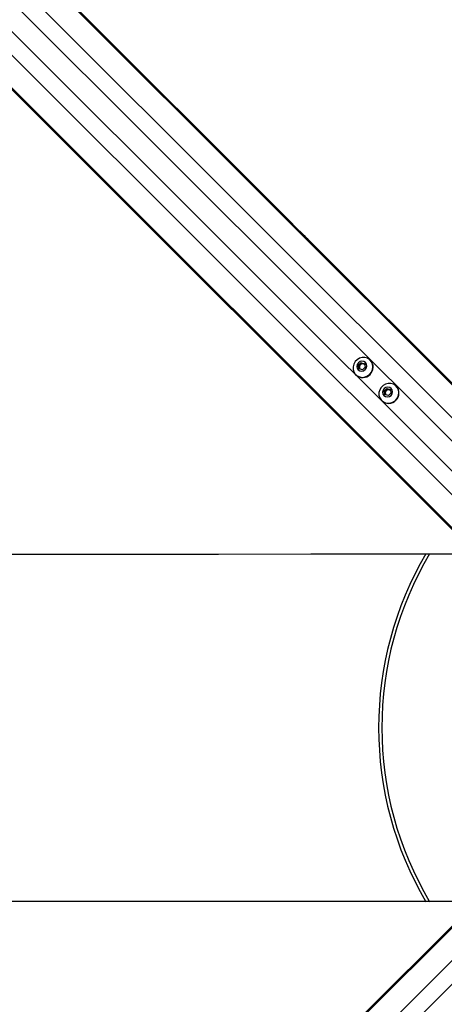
# Model space of a CAD drawing. Header units: millimetres. Extents: x 10 to 13239, y 20 to 10604.
# Tile 64 of 130: x 3621 to 3818, y 7020 to 7477. Entities that reach past the tile are written whole.
import ezdxf

# ---------------------------------------------------------------- set-up
doc = ezdxf.new("R2010")
doc.units = ezdxf.units.MM

msp = doc.modelspace()

# ---------------------------------------------------------------- linework, layer by layer
at = {"color": 8, "linetype": 'Continuous', "lineweight": 25}
for p, q in [((3892.44, 7236.71), (3171.35, 7957.79)), ((3884.55, 7229.32), (3163.31, 7950.57)), ((3866.66, 7211.43), (3145.42, 7932.68)), ((3859.27, 7203.55), (3138.79, 7924.03)), ((3853.34, 7249.6), (3324.8, 7778.15)), ((3846.38, 7242.64), (3317.83, 7771.19)), ((3859.27, 7093.73), (3138.19, 6372.65)), ((3866.66, 7085.85), (3145.42, 6364.61)), ((3846.38, 7054.64), (3317.83, 6526.09))]:
    msp.add_line(p, q, dxfattribs=at)
at = {"color": 7, "linetype": 'Continuous', "lineweight": 25}
for p, q in [((3893.91, 7235.75), (3289.08, 7840.57)), ((3744.89, 7385.04), (3296.94, 7832.99)), ((3860.24, 7202.08), (3255.8, 7806.52)), ((3861.44, 7200.61), (3263.42, 7798.63)), ((3750.26, 7379.66), (3744.89, 7385.04)), ((3752.15, 7377.78), (3750.26, 7379.66)), ((3752.15, 7377.78), (3750.26, 7379.66)), ((3755.41, 7374.52), (3752.15, 7377.78)), ((3895.38, 7234.55), (3755.41, 7374.52)), ((3777.92, 7316.84), (3779.15, 7318.06)), ((3778.31, 7315.23), (3777.92, 7316.84)), ((3778.29, 7316.47), (3777.92, 7316.84)), ((3778.29, 7316.47), (3778.91, 7317.08)), ((3778.91, 7317.08), (3779.52, 7317.69)), ((3779.15, 7318.06), (3780.76, 7317.68)), ((3779.52, 7317.69), (3779.15, 7318.06)), ((3779.52, 7317.69), (3780.32, 7317.5)), ((3780.32, 7317.5), (3780.83, 7317.38)), ((3780.76, 7317.68), (3781.14, 7316.07)), ((3783.55, 7319.16), (3783.46, 7319.25)), ((3776.74, 7312.53), (3776.83, 7312.44)), ((3778.49, 7315.66), (3778.29, 7316.47)), ((3779.92, 7314.84), (3778.31, 7315.23)), ((3778.61, 7315.16), (3778.49, 7315.66)), ((3781.14, 7316.07), (3779.92, 7314.84)), ((3789.9, 7304.86), (3791.13, 7306.09)), ((3790.29, 7303.25), (3789.9, 7304.86)), ((3790.27, 7304.49), (3789.9, 7304.86)), ((3790.27, 7304.49), (3790.89, 7305.1)), ((3790.47, 7303.68), (3790.27, 7304.49)), ((3791.9, 7302.86), (3790.29, 7303.25)), ((3790.59, 7303.18), (3790.47, 7303.68)), ((3790.89, 7305.1), (3791.5, 7305.71)), ((3791.13, 7306.09), (3792.74, 7305.7)), ((3791.5, 7305.71), (3791.13, 7306.09)), ((3791.5, 7305.71), (3792.3, 7305.52)), ((3793.12, 7304.09), (3791.9, 7302.86)), ((3792.3, 7305.52), (3792.81, 7305.4)), ((3792.74, 7305.7), (3793.12, 7304.09)), ((3795.53, 7307.18), (3795.44, 7307.27)), ((3788.72, 7300.55), (3788.81, 7300.46)), ((3860.24, 7095.2), (3255.41, 6490.38)), ((3861.44, 7096.68), (3721.46, 6956.7))]:
    msp.add_line(p, q, dxfattribs=at)
at = {"color": 7, "linetype": 'Continuous', "lineweight": 25, "flags": 128}
for points in [[(3783.26, 7312.73), (3784.05, 7313.75), (3784.54, 7314.93), (3784.71, 7316.18), (3784.54, 7317.42), (3784.03, 7318.53), (3783.23, 7319.45), (3782.2, 7320.11), (3781.02, 7320.45), (3779.77, 7320.46), (3778.54, 7320.13), (3777.42, 7319.48), (3776.51, 7318.56), (3775.86, 7317.45), (3775.53, 7316.22), (3775.53, 7314.97), (3775.88, 7313.78), (3776.53, 7312.75), (3777.45, 7311.96), (3778.57, 7311.45), (3779.8, 7311.28), (3781.05, 7311.44), (3782.24, 7311.94), (3783.26, 7312.73)], [(3781.11, 7314.87), (3781.64, 7315.64), (3781.84, 7316.52), (3781.69, 7317.4), (3781.21, 7318.13), (3780.48, 7318.61), (3779.6, 7318.76), (3778.71, 7318.56), (3777.95, 7318.03), (3777.43, 7317.27), (3777.23, 7316.38), (3777.38, 7315.51), (3777.85, 7314.77), (3778.59, 7314.3), (3779.46, 7314.15), (3780.35, 7314.35), (3781.11, 7314.87)], [(3795.24, 7300.75), (3796.03, 7301.77), (3796.52, 7302.95), (3796.69, 7304.21), (3796.51, 7305.44), (3796.01, 7306.55), (3795.21, 7307.47), (3794.18, 7308.13), (3793, 7308.48), (3791.75, 7308.48), (3790.52, 7308.15), (3789.4, 7307.5), (3788.49, 7306.58), (3787.84, 7305.47), (3787.51, 7304.24), (3787.51, 7302.99), (3787.85, 7301.8), (3788.51, 7300.77), (3789.43, 7299.98), (3790.55, 7299.47), (3791.78, 7299.3), (3793.03, 7299.46), (3794.22, 7299.96), (3795.24, 7300.75)], [(3793.09, 7302.89), (3793.61, 7303.66), (3793.82, 7304.54), (3793.67, 7305.42), (3793.19, 7306.15), (3792.46, 7306.63), (3791.58, 7306.78), (3790.69, 7306.58), (3789.93, 7306.06), (3789.41, 7305.29), (3789.21, 7304.4), (3789.36, 7303.53), (3789.83, 7302.8), (3790.56, 7302.32), (3791.44, 7302.17), (3792.33, 7302.37), (3793.09, 7302.89)], [(3584.56, 7229.21), (3627.39, 7229.23), (3670.23, 7229.25), (3713.06, 7229.27), (3755.89, 7229.29), (3798.73, 7229.31), (3826.93, 7229.32)], [(3826.93, 7067.96), (3802.5, 7067.97), (3759.67, 7067.99), (3716.84, 7068.01), (3674, 7068.03), (3631.17, 7068.05), (3588.34, 7068.07)]]:
    msp.add_lwpolyline(points, dxfattribs=at)
at = {"color": 7, "linetype": 'Continuous', "lineweight": 25}
for centre, radius, start, end in [((3779.97, 7315.99), 1.52, 134.3899, 192.6485), ((3779.99, 7316.02), 1.52, 77.3515, 135.6101), ((3780.01, 7316.18), 1.35, 50.9921, 76.6577), ((3780.19, 7315.99), 4.61, 313.2413, 43.2879), ((3779.99, 7315.79), 4.61, 226.7121, 316.7587), ((3779.8, 7315.97), 1.35, 193.3423, 219.0079), ((3791.95, 7304.01), 1.52, 134.3899, 192.6485), ((3791.78, 7303.99), 1.35, 193.3423, 219.0079), ((3791.97, 7304.04), 1.52, 77.3515, 135.6101), ((3791.99, 7304.2), 1.35, 50.9921, 76.6577), ((3792.17, 7304.01), 4.61, 313.2413, 43.2879), ((3791.97, 7303.81), 4.61, 226.7121, 316.7587), ((3947.34, 7148.64), 160, 149.6885, 210.3093), ((3947.34, 7148.64), 158.5, 149.3698, 210.6223)]:
    msp.add_arc(centre, radius, start, end, dxfattribs=at)
for points, knots in [([(3744.89, 7385.04), (3744.88, 7385.04), (3744.87, 7385.05), (3744.86, 7385.07), (3744.86, 7385.07), (3744.85, 7385.07), (3744.85, 7385.08), (3744.81, 7385.11), (3744.71, 7385.2), (3744.71, 7385.18), (3745.07, 7384.76), (3745.76, 7384.01), (3746.72, 7383.03), (3747.83, 7381.92), (3749.34, 7380.45), (3751.19, 7378.63), (3753.26, 7376.56), (3755.07, 7374.72), (3756.07, 7373.65), (3756.58, 7373.1)], [0, 0, 0, 0, 0.0044505, 0.006672, 0.0077858, 0.0080669, 0.0091789, 0.0136281, 0.0314451, 0.1016233, 0.1718241, 0.2411484, 0.310098, 0.3831327, 0.4582077, 0.594767, 0.7334585, 0.864672, 1, 1, 1, 1]), ([(3745.69, 7384.24), (3745.67, 7384.25), (3745.64, 7384.28), (3745.61, 7384.3), (3745.61, 7384.3), (3745.66, 7384.25), (3745.79, 7384.11), (3745.95, 7383.95), (3746.1, 7383.81), (3746.18, 7383.72), (3746.25, 7383.65), (3746.29, 7383.62), (3746.3, 7383.61)], [0, 0, 0, 0, 0.054052, 0.108131, 0.181506, 0.301958, 0.518426, 0.748765, 0.824514, 0.900835, 0.955195, 1, 1, 1, 1]), ([(3746.3, 7383.61), (3746.32, 7383.59), (3746.35, 7383.56), (3746.37, 7383.54), (3746.38, 7383.54), (3746.32, 7383.6), (3746.19, 7383.73), (3746.03, 7383.9), (3745.88, 7384.04), (3745.8, 7384.12), (3745.73, 7384.19), (3745.7, 7384.22), (3745.69, 7384.24)], [0, 0, 0, 0, 0.054398, 0.108795, 0.182974, 0.304804, 0.522523, 0.753583, 0.828707, 0.904451, 0.958991, 1, 1, 1, 1]), ([(3756.58, 7373.1), (3756.05, 7373.69), (3754.99, 7374.84), (3753.27, 7376.6), (3751.91, 7377.97), (3751.16, 7378.72), (3750.71, 7379.17), (3750.49, 7379.39), (3750.37, 7379.51)], [0, 0, 0, 0, 0.325735, 0.650463, 0.822969, 0.91108, 0.955459, 1, 1, 1, 1]), ([(3750.37, 7379.51), (3751.2, 7378.69), (3752.88, 7377.03), (3754.56, 7375.36), (3755.41, 7374.52)], [0, 0, 0, 0, 0.494847, 1, 1, 1, 1])]:
    msp.add_open_spline(points, degree=3, knots=knots, dxfattribs=at)

doc.saveas('drawing.dxf')
